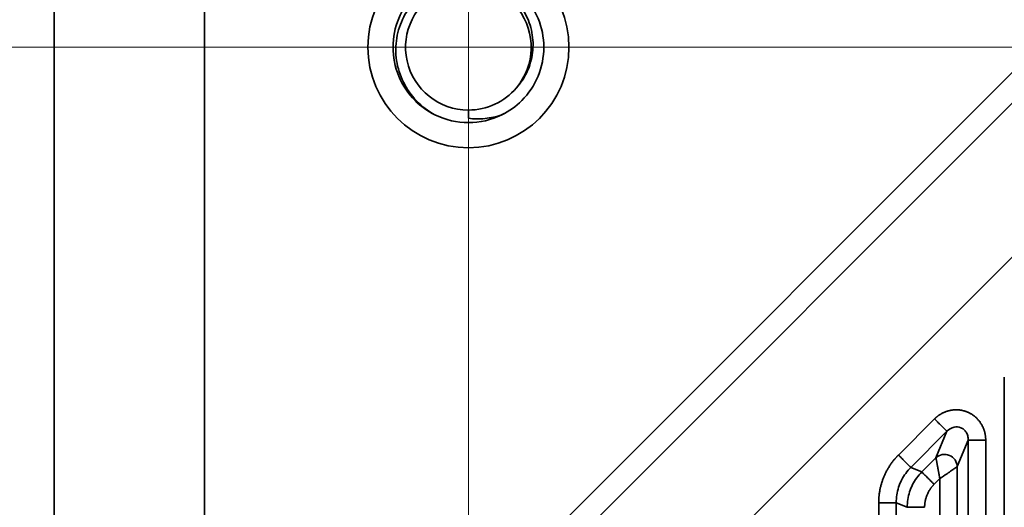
# Model space of a CAD drawing. Header units: millimetres. Extents: x 31 to 1647, y 187 to 975.
# Tile 65 of 151: x 1025 to 1064, y 686 to 705. Entities that reach past the tile are written whole.
import ezdxf

# ---------------------------------------------------------------- set-up
doc = ezdxf.new("R2010")
doc.units = ezdxf.units.MM
doc.layers.add('1', color=7, linetype='Continuous', true_color=0xffffff)
doc.styles.add('kanji2', font='simplex.shx', dxfattribs={"bigfont": 'bigfont.shx'})
doc.dimstyles.get("Standard").update_dxf_attribs({"dimtxt": 0.18, "dimasz": 0.18, "dimexe": 0.18, "dimexo": 0.0625, "dimgap": 0.09, "dimtad": 0, "dimtih": 1, "dimtoh": 1, "dimdec": 4, "dimzin": 0, "dimdsep": 46, "dimtxsty": 'Standard', "dimcen": 0.09, "dimadec": 0, "dimazin": 0, "dimtfac": 1, "dimtdec": 4, "dimtofl": 0, "dimtmove": 0, "dimatfit": 3, "dimfxl": 1, "dimtolj": 1, "dimtzin": 0, "dimarcsym": 0})

# ---------------------------------------------------------------- blocks, each defined once
blk = doc.blocks.new('_U14')
at = {"layer": '1', "color": 146, "lineweight": 13}
for p, q in [((1042.396509, 415.784238), (1042.396509, 818.404317)), ((1619.316509, 415.784238), (1619.316509, 818.404317)), ((1042.396509, 816.404317), (1045.396506, 817.208165)), ((1619.316509, 816.404317), (1616.316506, 817.208165)), ((1042.396509, 816.404317), (1619.316509, 816.404317)), ((1042.396509, 816.404317), (1045.396512, 815.600469)), ((1619.316509, 816.404317), (1616.316512, 815.600469))]:
    blk.add_line(p, q, dxfattribs=at)
at = {"layer": '1', "color": 146, "linetype": 'Continuous', "lineweight": 13, "insert": (1324.478493, 816.170809), "char_height": 3, "attachment_point": 7, "line_spacing_factor": 0.63253, "style": 'kanji2'}
blk.add_mtext('\\W0.9303;576.9', dxfattribs=at)
blk = doc.blocks.new('_Open')
at = {"color": 0, "linetype": 'ByBlock', "lineweight": -2}
for p, q in [((-1, 0.166667), (0, 0)), ((-1, -0.166667), (0, 0)), ((0, 0), (-1, 0))]:
    blk.add_line(p, q, dxfattribs=at)
blk = doc.blocks.new('_U28')
at = {"layer": '1', "color": 146, "lineweight": 13}
for p, q in [((1619.316509, 703.864238), (966.892589, 703.864238)), ((968.892589, 703.864238), (968.088741, 700.864235)), ((968.892589, 703.864238), (968.892589, 415.784238)), ((968.892589, 703.864238), (969.696437, 700.864241)), ((968.892589, 415.784238), (968.088741, 418.784235)), ((968.892589, 415.784238), (969.696437, 418.784241)), ((1619.316509, 415.784238), (966.892589, 415.784238))]:
    blk.add_line(p, q, dxfattribs=at)
at = {"layer": '1', "color": 146, "linetype": 'Continuous', "lineweight": 13, "insert": (969.420097, 553.422222), "char_height": 3, "attachment_point": 7, "rotation": 90, "line_spacing_factor": 0.63253, "style": 'kanji2'}
blk.add_mtext('\\W0.9631;288.1', dxfattribs=at)

msp = doc.modelspace()

# ---------------------------------------------------------------- linework, layer by layer
at = {"layer": '1', "color": 18, "linetype": 'Continuous', "lineweight": 35}
for p, q in [((1025.9115, 731.0621), (1025.9115, 660.4257)), ((1026.0509, 657.5302), (1099.7306, 731.2098)), ((1089.1584, 726.7609), (1030.4998, 668.1024)), ((1031.8965, 671.4935), (1031.8965, 725.0804)), ((1032.7475, 671.5752), (1085.6853, 724.513)), ((1042.3965, 701.3642), (1042.3965, 701.0373)), ((1063.7262, 650.0613), (1063.7262, 690.7419)), ((1059.5127, 687.6407), (1060.9495, 689.0775)), ((1061.4417, 688.5852), (1060.005, 687.1484)), ((1061.006, 687.5331), (1061.4417, 688.5852)), ((1062.2906, 688.2336), (1061.8548, 687.1815)), ((1062.2906, 431.4149), (1062.2906, 688.2336)), ((1062.9868, 688.2336), (1062.9868, 431.4149)), ((1060.4408, 686.9679), (1061.006, 687.5331)), ((1060.005, 687.1484), (1060.4408, 686.9679)), ((1061.8548, 687.1815), (1061.8548, 432.467)), ((1061.1587, 686.7013), (1060.933, 686.4756)), ((1061.1587, 432.9472), (1061.1587, 686.7013)), ((1058.7262, 433.9065), (1058.7262, 685.7419)), ((1059.8582, 685.5614), (1059.4224, 685.7419)), ((1059.4224, 685.7419), (1059.4224, 433.9065))]:
    msp.add_line(p, q, dxfattribs=at)
msp.add_circle((1042.3965, 703.8642), 4, dxfattribs=at)
for radius, start, end in [(2.5, 319.75295, 270), (2.5, 270, 319.75295), (3, 243.67658, 296.32428)]:
    msp.add_arc((1042.3965, 703.8642), radius, start, end, dxfattribs=at)
msp.add_ellipse((1061.3576, 687.1815), major_axis=(0.4619, -0.1913), ratio=0.964291, start_param=0.4057201, end_param=2.7358725, dxfattribs=at)
for points, knots in [([(1043.7269, 701.1753), (1044.0189, 701.32), (1044.6109, 701.7442), (1045.2403, 702.6863), (1045.4747, 703.8642), (1045.2403, 705.0422), (1044.5731, 706.0408), (1043.5745, 706.7081), (1042.3965, 706.9424), (1041.2186, 706.7081), (1040.2199, 706.0408), (1039.5527, 705.0422), (1039.3183, 703.8642), (1039.5527, 702.6863), (1040.1815, 701.7451), (1040.7725, 701.3212), (1041.0635, 701.1767)], [0, 0, 0, 0, 0.060774, 0.1339939, 0.2072138, 0.2804336, 0.3536535, 0.4268733, 0.5000932, 0.573313, 0.6465329, 0.7197528, 0.7929726, 0.8661925, 0.9394123, 1, 1, 1, 1]), ([(1041.0662, 701.1753), (1040.7933, 701.3221), (1040.5446, 701.5106), (1040.1186, 701.9517), (1039.9416, 702.2046), (1039.7403, 702.6129), (1039.684, 702.7538), (1039.5942, 703.0419), (1039.527, 703.3363), (1039.5058, 703.6359), (1039.508, 703.9344), (1039.5208, 704.0832), (1039.569, 704.3763), (1039.6043, 704.5206), (1039.6965, 704.8012), (1039.7533, 704.9375), (1039.954, 705.3298), (1040.1279, 705.569), (1040.4351, 705.878), (1040.5453, 705.9727), (1040.7784, 706.1435), (1040.9012, 706.2197), (1041.1562, 706.3519), (1041.2885, 706.408), (1041.5595, 706.4986), (1041.8367, 706.5677), (1042.1197, 706.5934), (1042.4022, 706.5971), (1042.5431, 706.5879), (1042.9601, 706.5279), (1043.2303, 706.4451), (1043.7297, 706.2023), (1043.9589, 706.0425), (1044.2566, 705.7583), (1044.3481, 705.6561), (1044.5138, 705.4393), (1044.5879, 705.3248), (1044.7176, 705.0866), (1044.773, 704.9628), (1044.8636, 704.709), (1044.934, 704.4487), (1044.9636, 704.1824), (1044.9724, 703.9162), (1044.9664, 703.7832), (1044.9177, 703.389), (1044.8447, 703.1329), (1044.6255, 702.6581), (1044.4793, 702.4394), (1044.3047, 702.249)], [0, 0, 0, 0, 0.0625, 0.0625, 0.125, 0.125, 0.15625, 0.15625, 0.1875, 0.21875, 0.21875, 0.25, 0.25, 0.28125, 0.28125, 0.3125, 0.3125, 0.375, 0.375, 0.40625, 0.40625, 0.4375, 0.4375, 0.46875, 0.46875, 0.5, 0.53125, 0.53125, 0.5625, 0.5625, 0.625, 0.625, 0.6875, 0.6875, 0.71875, 0.71875, 0.75, 0.75, 0.78125, 0.78125, 0.8125, 0.84375, 0.84375, 0.875, 0.875, 0.9375, 0.9375, 1, 1, 1, 1]), ([(1042.3965, 701.0373), (1042.613, 701.0085), (1042.8361, 701.0048), (1043.1718, 701.0388), (1043.2839, 701.0567), (1043.5068, 701.1059), (1043.6175, 701.1373), (1043.7269, 701.1753)], [0, 0, 0, 0, 0.5, 0.5, 0.75, 0.75, 1, 1, 1, 1]), ([(1060.9495, 689.0775), (1060.9794, 689.0467), (1061.0095, 689.0161), (1061.0689, 688.956), (1061.0982, 688.9266), (1061.1549, 688.8698), (1061.1823, 688.8425), (1061.2344, 688.7909), (1061.259, 688.7666), (1061.3045, 688.7218), (1061.3254, 688.7013), (1061.3627, 688.6646), (1061.3791, 688.6485), (1061.4068, 688.6212), (1061.4181, 688.61), (1061.4352, 688.5927), (1061.4409, 688.5867), (1061.4438, 688.5834)], [0, 0, 0, 0, 0.125, 0.125, 0.25, 0.25, 0.375, 0.375, 0.5, 0.5, 0.625, 0.625, 0.75, 0.75, 0.875, 0.875, 1, 1, 1, 1]), ([(1062.2906, 688.2336), (1062.2877, 688.2921), (1062.2822, 688.403), (1062.2149, 688.5514), (1062.1187, 688.6621), (1061.9606, 688.7591), (1061.6907, 688.7809), (1061.5306, 688.655), (1061.4417, 688.5852)], [0, 0, 0, 0, 0.1471394, 0.2786232, 0.3963345, 0.5028923, 0.724384, 1, 1, 1, 1]), ([(1062.2879, 688.2337), (1062.2923, 688.2341), (1062.3006, 688.2343), (1062.3249, 688.2344), (1062.3408, 688.2343), (1062.3797, 688.2341), (1062.4027, 688.2339), (1062.455, 688.2334), (1062.4843, 688.2331), (1062.5481, 688.2326), (1062.5827, 688.2324), (1062.656, 688.2321), (1062.6947, 688.232), (1062.775, 688.232), (1062.8165, 688.2322), (1062.901, 688.2327), (1062.9439, 688.233), (1062.9868, 688.2336)], [0, 0, 0, 0, 0.125, 0.125, 0.25, 0.25, 0.375, 0.375, 0.5, 0.5, 0.625, 0.625, 0.75, 0.75, 0.875, 0.875, 1, 1, 1, 1]), ([(1059.5127, 687.6407), (1059.5429, 687.6104), (1059.5732, 687.5802), (1059.6326, 687.5207), (1059.6619, 687.4915), (1059.7183, 687.4351), (1059.7455, 687.4078), (1059.7971, 687.3563), (1059.8214, 687.3319), (1059.8664, 687.287), (1059.887, 687.2664), (1059.9238, 687.2296), (1059.94, 687.2134), (1059.9675, 687.1859), (1059.9787, 687.1747), (1059.9959, 687.1575), (1060.0018, 687.1516), (1060.005, 687.1484)], [0, 0, 0, 0, 0.125, 0.125, 0.25, 0.25, 0.375, 0.375, 0.5, 0.5, 0.625, 0.625, 0.75, 0.75, 0.875, 0.875, 1, 1, 1, 1]), ([(1060.005, 687.1484), (1059.9345, 687.0715), (1059.7937, 686.9177), (1059.6315, 686.6485), (1059.5118, 686.3595), (1059.4362, 686.0545), (1059.427, 685.8462), (1059.4224, 685.7419)], [0, 0, 0, 0, 0.2001093, 0.4000547, 0.5999453, 0.7998907, 1, 1, 1, 1]), ([(1061.8548, 687.1815), (1061.8453, 687.1747), (1061.8254, 687.1608), (1061.7449, 687.1051), (1061.62, 687.0201), (1061.4247, 686.882), (1061.2573, 686.7683), (1061.1587, 686.7013)], [0, 0, 0, 0, 0.1447834, 0.3009758, 0.4713841, 0.688805, 1, 1, 1, 1]), ([(1059.8582, 685.5614), (1059.8631, 685.6656), (1059.8728, 685.8738), (1059.9488, 686.1785), (1060.0685, 686.4675), (1060.2303, 686.7367), (1060.3706, 686.8908), (1060.4408, 686.9679)], [0, 0, 0, 0, 0.2000254, 0.4000127, 0.5999873, 0.7999746, 1, 1, 1, 1]), ([(1060.4408, 686.9679), (1060.4439, 686.9647), (1060.4499, 686.9588), (1060.467, 686.9416), (1060.4783, 686.9304), (1060.5057, 686.9029), (1060.5219, 686.8867), (1060.5587, 686.8499), (1060.5794, 686.8293), (1060.6243, 686.7844), (1060.6486, 686.76), (1060.7002, 686.7085), (1060.7274, 686.6813), (1060.7839, 686.6248), (1060.8131, 686.5956), (1060.8726, 686.5361), (1060.9028, 686.5059), (1060.933, 686.4756)], [0, 0, 0, 0, 0.125, 0.125, 0.25, 0.25, 0.375, 0.375, 0.5, 0.5, 0.625, 0.625, 0.75, 0.75, 0.875, 0.875, 1, 1, 1, 1]), ([(1058.7262, 685.7419), (1058.769, 685.7419), (1058.8117, 685.7419), (1058.8958, 685.7419), (1058.9371, 685.7418), (1059.017, 685.7418), (1059.0555, 685.7418), (1059.1284, 685.7418), (1059.1628, 685.7417), (1059.2263, 685.7417), (1059.2554, 685.7417), (1059.3075, 685.7417), (1059.3304, 685.7417), (1059.3692, 685.7418), (1059.3851, 685.7418), (1059.4093, 685.7418), (1059.4177, 685.7419), (1059.4221, 685.7419)], [0, 0, 0, 0, 0.125, 0.125, 0.25, 0.25, 0.375, 0.375, 0.5, 0.5, 0.625, 0.625, 0.75, 0.75, 0.875, 0.875, 1, 1, 1, 1]), ([(1060.5544, 685.5614), (1060.5116, 685.5614), (1060.4688, 685.5614), (1060.3847, 685.5614), (1060.3434, 685.5614), (1060.2636, 685.5614), (1060.2251, 685.5614), (1060.1521, 685.5614), (1060.1177, 685.5614), (1060.0542, 685.5614), (1060.025, 685.5614), (1059.973, 685.5614), (1059.9501, 685.5614), (1059.9112, 685.5614), (1059.8953, 685.5614), (1059.871, 685.5614), (1059.8627, 685.5614), (1059.8582, 685.5614)], [0, 0, 0, 0, 0.125, 0.125, 0.25, 0.25, 0.375, 0.375, 0.5, 0.5, 0.625, 0.625, 0.75, 0.75, 0.875, 0.875, 1, 1, 1, 1])]:
    msp.add_open_spline(points, degree=3, knots=knots, dxfattribs=at)
for points, degree in [([(1043.6114, 701.1212), (1043.6817, 701.1523), (1043.7507, 701.1862), (1043.8184, 701.2227)], 3), ([(1043.7126, 701.1683), (1043.7173, 701.1706), (1043.7221, 701.173), (1043.7268, 701.1753)], 3), ([(1060.9495, 689.0775), (1061.0776, 689.2056), (1061.3932, 689.3778), (1061.7416, 689.451), (1062.0933, 689.4189), (1062.4186, 689.2844), (1062.6901, 689.0586), (1062.8849, 688.7607), (1062.9868, 688.4154), (1062.9868, 688.2336)], 2), ([(1058.7262, 685.7419), (1058.7262, 686.0063), (1058.8292, 686.5248), (1059.0314, 687.0133), (1059.3254, 687.4534), (1059.5127, 687.6407)], 2), ([(1060.933, 686.4756), (1060.7513, 686.2939), (1060.5544, 685.819), (1060.5544, 685.5614)], 2)]:
    msp.add_open_spline(points, degree=degree, dxfattribs=at)
msp.add_rational_spline([(1061.006, 687.5331), (1061.0069, 687.5277), (1061.0088, 687.5177), (1061.0141, 687.4887), (1061.0176, 687.4697), (1061.0304, 687.4001), (1061.042, 687.3369), (1061.0838, 687.1091), (1061.1211, 686.9061), (1061.1587, 686.7013)], [0.999999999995, 0.999999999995, 0.999999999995, 0.999999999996, 0.999999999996, 0.999999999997, 0.999999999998, 0.999999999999, 1, 1], degree=3, knots=[0, 0, 0, 0, 0.125, 0.125, 0.25, 0.25, 0.5, 0.5, 1, 1, 1, 1], dxfattribs=at)

# ---------------------------------------------------------------- dimensions: what is measured, and where the dimension line sits
at = {"layer": '1', "color": 146, "linetype": 'Continuous', "lineweight": 13}
dim = msp.add_linear_dim(base=(1619.3165, 816.4043), p1=(1042.3965, 415.7842), p2=(1619.3165, 415.7842), dimstyle='Standard', override={"dimtxt": 3, "dimasz": 3, "dimexe": 2, "dimexo": 0, "dimgap": 0.6, "dimtad": 1, "dimtih": 1, "dimtoh": 0, "dimdec": 1, "dimlfac": 1, "dimzin": 8, "dimdsep": 46, "dimlunit": 2, "dimtxsty": 'kanji2', "dimblk1": 'Open', "dimblk2": 'Open', "dimsah": 1, "dimse1": 0, "dimse2": 0, "dimsd1": 0, "dimsd2": 0, "dimclrd": 146, "dimclre": 146, "dimclrt": 146, "dimtol": 0, "dimtm": -0.1, "dimtfac": 0.833333, "dimtdec": 2, "dimtofl": 1, "dimtmove": 0, "dimtzin": 8, "dimlwd": 13, "dimlwe": 13}, dxfattribs=at)
dim.commit()
dim.dimension.update_dxf_attribs({"geometry": '_U14', "text_midpoint": (1330.8565, 816.4043), "dimtype": 160})
dim = msp.add_linear_dim(base=(968.8926, 415.7842), p1=(1619.3165, 703.8642), p2=(1619.3165, 415.7842), angle=90, dimstyle='Standard', override={"dimtxt": 3, "dimasz": 3, "dimexe": 2, "dimexo": 0, "dimgap": 0.6, "dimtad": 1, "dimtih": 0, "dimtoh": 0, "dimdec": 1, "dimlfac": 1, "dimzin": 8, "dimdsep": 46, "dimlunit": 2, "dimtxsty": 'kanji2', "dimblk1": 'Open', "dimblk2": 'Open', "dimsah": 1, "dimse1": 0, "dimse2": 0, "dimsd1": 0, "dimsd2": 0, "dimclrd": 146, "dimclre": 146, "dimclrt": 146, "dimtol": 0, "dimtm": -0.1, "dimtfac": 0.833333, "dimtdec": 2, "dimtofl": 1, "dimtmove": 0, "dimtzin": 8, "dimlwd": 13, "dimlwe": 13}, dxfattribs=at)
dim.commit()
dim.dimension.update_dxf_attribs({"geometry": '_U28', "text_midpoint": (968.8926, 559.8242), "dimtype": 160})

doc.saveas('drawing.dxf')
